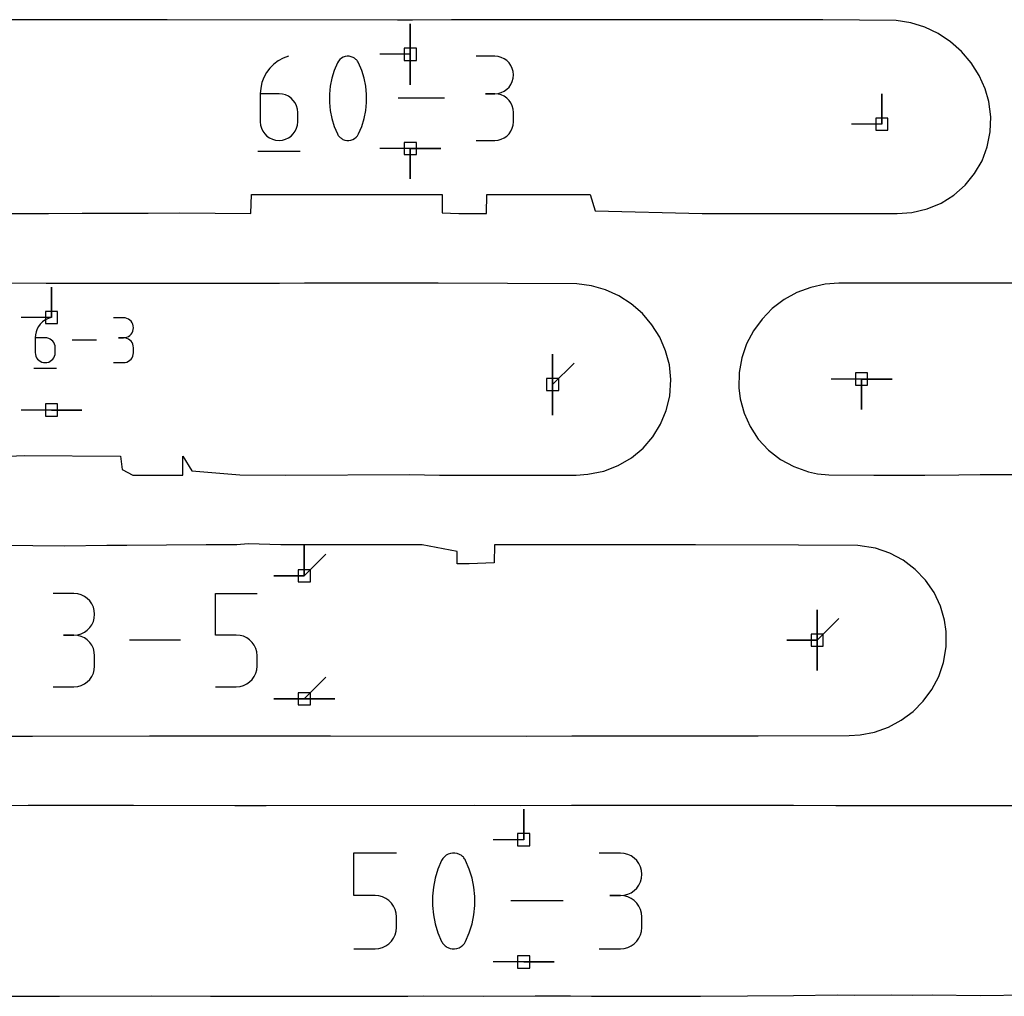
# Model space of a CAD drawing. Extents: x 0 to 600, y 0 to 900.
# Tile 48 of 56: x 493 to 540, y 54 to 100. Entities that reach past the tile are written whole.
import ezdxf

# ---------------------------------------------------------------- set-up
doc = ezdxf.new("R2010")
doc.units = 0

msp = doc.modelspace()

# ---------------------------------------------------------------- linework, layer by layer
at = {"layer": 'annotation', "color": 1}
for p, q in [((511.704634, 98.647259), (511.704634, 100.076009)), ((511.704634, 98.647259), (511.704634, 100.076009)), ((511.704634, 100.076009), (511.704634, 98.647259)), ((511.704634, 98.647259), (511.704634, 100.076009)), ((511.704634, 100.076009), (511.704634, 98.647259)), ((505.735814, 98.466014), (505.50483, 98.338849)), ((505.987531, 98.560392), (505.735814, 98.466014)), ((505.987531, 98.560392), (505.987531, 98.560392)), ((508.403068, 98.404397), (508.339411, 98.332012)), ((508.477196, 98.463525), (508.403068, 98.404397)), ((508.559688, 98.508696), (508.477196, 98.463525)), ((508.648435, 98.539209), (508.559688, 98.508696)), ((508.74133, 98.554363), (508.648435, 98.539209)), ((508.836265, 98.553459), (508.74133, 98.554363)), ((508.931133, 98.535796), (508.836265, 98.553459)), ((509.023826, 98.500673), (508.931133, 98.535796)), ((509.059311, 98.482026), (509.023826, 98.500673)), ((509.023826, 98.500673), (509.023826, 98.500673)), ((509.093361, 98.460608), (509.059311, 98.482026)), ((509.125813, 98.436588), (509.093361, 98.460608)), ((509.1565, 98.410135), (509.125813, 98.436588)), ((509.185257, 98.38142), (509.1565, 98.410135)), ((511.704634, 98.647259), (510.275884, 98.647259)), ((511.704634, 98.647259), (511.704634, 97.218509)), ((511.704634, 98.647259), (511.704634, 97.218509)), ((511.704634, 97.218509), (511.704634, 98.647259)), ((515.668297, 98.555802), (514.789625, 98.555802)), ((515.826328, 98.541617), (515.668297, 98.555802)), ((515.97503, 98.500739), (515.826328, 98.541617)), ((516.111929, 98.435682), (515.97503, 98.500739)), ((516.234553, 98.348961), (516.111929, 98.435682)), ((505.114548, 97.998909), (504.959992, 97.792504)), ((505.296951, 98.182086), (505.114548, 97.998909)), ((505.50483, 98.338849), (505.296951, 98.182086)), ((508.288332, 98.247071), (508.136653, 97.890381)), ((508.339411, 98.332012), (508.288332, 98.247071)), ((508.288332, 98.247071), (508.288332, 98.247071)), ((509.211918, 98.350611), (509.185257, 98.38142)), ((509.236319, 98.317878), (509.211918, 98.350611)), ((509.258293, 98.283391), (509.236319, 98.317878)), ((509.277676, 98.247319), (509.258293, 98.283391)), ((509.43009, 97.889894), (509.277676, 98.247319)), ((509.277676, 98.247319), (509.277676, 98.247319)), ((516.340427, 98.243088), (516.234553, 98.348961)), ((516.427079, 98.120578), (516.340427, 98.243088)), ((516.492036, 97.983946), (516.427079, 98.120578)), ((516.532823, 97.835706), (516.492036, 97.983946)), ((504.835655, 97.566058), (504.743906, 97.322757)), ((504.959992, 97.792504), (504.835655, 97.566058)), ((508.022894, 97.523347), (507.947054, 97.148894)), ((508.136653, 97.890381), (508.022894, 97.523347)), ((509.544401, 97.522308), (509.43009, 97.889894)), ((509.620609, 97.147488), (509.544401, 97.522308)), ((516.492036, 97.371481), (516.532823, 97.520297)), ((516.546969, 97.67837), (516.532823, 97.835706)), ((516.532823, 97.520297), (516.546969, 97.67837)), ((516.546969, 97.67837), (516.546969, 97.67837)), ((504.687119, 97.065787), (504.667662, 96.798334)), ((504.743906, 97.322757), (504.687119, 97.065787)), ((507.947054, 97.148894), (507.909134, 96.769951)), ((509.658712, 96.768361), (509.620609, 97.147488)), ((516.234553, 97.005517), (516.340427, 97.111597)), ((516.340427, 97.111597), (516.427079, 97.234416)), ((516.427079, 97.234416), (516.492036, 97.371481)), ((504.667662, 96.798334), (504.667662, 95.483179)), ((505.546334, 96.798334), (504.667662, 96.798334)), ((505.704366, 96.784231), (505.546334, 96.798334)), ((505.853068, 96.743557), (505.704366, 96.784231)), ((505.989967, 96.678766), (505.853068, 96.743557)), ((506.11259, 96.59231), (505.989967, 96.678766)), ((506.218465, 96.486641), (506.11259, 96.59231)), ((507.909134, 96.769951), (507.909134, 96.389443)), ((509.658712, 96.387854), (509.658712, 96.768361)), ((513.306168, 96.581954), (511.142615, 96.581954)), ((515.668297, 96.798458), (515.22834, 96.798458)), ((515.22834, 96.798458), (515.668297, 96.798458)), ((515.668297, 96.798458), (515.826328, 96.812646)), ((515.826328, 96.784273), (515.668297, 96.798458)), ((515.668297, 96.798458), (515.668297, 96.798458)), ((515.826328, 96.812646), (515.97503, 96.853547)), ((515.97503, 96.743395), (515.826328, 96.784273)), ((515.97503, 96.853547), (516.111929, 96.918669)), ((516.111929, 96.678338), (515.97503, 96.743395)), ((516.111929, 96.918669), (516.234553, 97.005517)), ((516.234553, 96.591617), (516.111929, 96.678338)), ((516.340427, 96.485744), (516.234553, 96.591617)), ((533.831699, 95.368129), (533.831699, 96.796879)), ((533.831699, 95.368129), (533.831699, 96.796879)), ((533.831699, 96.796879), (533.831699, 95.368129)), ((506.305117, 96.364213), (506.218465, 96.486641)), ((506.370073, 96.227479), (506.305117, 96.364213)), ((506.410861, 96.078891), (506.370073, 96.227479)), ((507.909134, 96.389443), (507.947054, 96.010298)), ((509.620609, 96.008892), (509.658712, 96.387854)), ((516.427079, 96.363234), (516.340427, 96.485744)), ((516.492036, 96.226602), (516.427079, 96.363234)), ((516.532823, 96.078362), (516.492036, 96.226602)), ((506.425006, 95.920902), (506.410861, 96.078891)), ((506.425006, 95.483179), (506.425006, 95.920902)), ((506.425006, 95.920902), (506.425006, 95.920902)), ((507.947054, 96.010298), (508.022894, 95.635441)), ((508.022894, 95.635441), (508.136653, 95.2678)), ((509.43009, 95.267313), (509.544401, 95.634403)), ((509.544401, 95.634403), (509.620609, 96.008892)), ((516.546969, 95.921026), (516.532823, 96.078362)), ((516.546969, 95.48107), (516.546969, 95.921026)), ((516.546969, 95.921026), (516.546969, 95.921026)), ((504.667662, 95.483179), (504.667662, 95.483179)), ((504.667662, 95.483179), (504.681849, 95.325114)), ((504.681849, 95.325114), (504.722738, 95.176321)), ((504.722738, 95.176321), (504.787828, 95.039289)), ((506.305117, 95.039289), (506.370073, 95.176321)), ((506.370073, 95.176321), (506.410861, 95.325114)), ((506.410861, 95.325114), (506.425006, 95.483179)), ((508.136653, 95.2678), (508.288332, 94.910301)), ((509.277676, 94.91055), (509.43009, 95.267313)), ((516.427079, 95.038752), (516.492036, 95.175394)), ((516.492036, 95.175394), (516.532823, 95.32367)), ((516.532823, 95.32367), (516.546969, 95.48107)), ((533.831699, 95.368129), (532.402949, 95.368129)), ((504.787828, 95.039289), (504.874612, 94.916509)), ((504.874612, 94.916509), (504.980589, 94.81047)), ((504.980589, 94.81047), (505.103253, 94.723662)), ((505.103253, 94.723662), (505.240102, 94.658573)), ((505.853068, 94.658573), (505.989967, 94.723662)), ((505.989967, 94.723662), (506.11259, 94.81047)), ((506.11259, 94.81047), (506.218465, 94.916509)), ((506.218465, 94.916509), (506.305117, 95.039289)), ((508.288332, 94.910301), (508.288332, 94.910301)), ((508.288332, 94.910301), (508.307645, 94.874301)), ((508.307645, 94.874301), (508.329457, 94.839986)), ((508.329457, 94.839986), (508.353677, 94.80746)), ((508.353677, 94.80746), (508.380212, 94.776827)), ((508.380212, 94.776827), (508.408972, 94.748192)), ((508.408972, 94.748192), (508.439865, 94.721658)), ((508.439865, 94.721658), (508.472797, 94.69733)), ((509.08884, 94.694987), (509.162936, 94.753954)), ((509.162936, 94.753954), (509.226592, 94.82604)), ((509.226592, 94.82604), (509.277676, 94.91055)), ((509.277676, 94.91055), (509.277676, 94.91055)), ((515.97503, 94.658673), (516.111929, 94.723703)), ((516.111929, 94.723703), (516.234553, 94.810398)), ((516.234553, 94.810398), (516.340427, 94.916251)), ((516.340427, 94.916251), (516.427079, 95.038752)), ((505.240102, 94.658573), (505.38863, 94.617694)), ((505.38863, 94.617694), (505.546334, 94.603515)), ((505.546334, 94.603515), (505.704366, 94.617694)), ((505.546334, 94.603515), (505.546334, 94.603515)), ((505.704366, 94.617694), (505.853068, 94.658573)), ((508.472797, 94.69733), (508.507678, 94.675312)), ((508.507678, 94.675312), (508.544415, 94.655707)), ((508.544415, 94.655707), (508.544415, 94.655707)), ((508.544415, 94.655707), (508.636378, 94.621329)), ((508.636378, 94.621329), (508.730694, 94.60425)), ((508.730694, 94.60425), (508.82523, 94.603772)), ((508.82523, 94.603772), (508.917854, 94.6192)), ((508.917854, 94.6192), (509.006435, 94.649837)), ((509.006435, 94.649837), (509.08884, 94.694987)), ((514.789625, 94.603639), (515.668297, 94.603639)), ((515.668297, 94.603639), (515.826328, 94.617815)), ((515.668297, 94.603639), (515.668297, 94.603639)), ((515.826328, 94.617815), (515.97503, 94.658673)), ((504.557611, 94.108905), (506.53605, 94.108905)), ((511.704634, 94.228004), (510.275884, 94.228004)), ((511.704634, 94.228004), (513.133384, 94.228004)), ((511.704634, 94.228004), (513.133384, 94.228004)), ((513.133384, 94.228004), (511.704634, 94.228004)), ((511.704634, 94.228004), (511.704634, 92.799254)), ((511.704634, 94.228004), (513.133384, 94.228004)), ((513.133384, 94.228004), (511.704634, 94.228004)), ((511.704634, 94.228004), (511.704634, 92.799254)), ((511.704634, 92.799254), (511.704634, 94.228004)), ((515.20504, 91.574002), (515.205195, 91.574003)), ((494.870743, 86.297271), (494.870743, 87.726021)), ((494.870743, 86.297271), (494.870743, 87.726021)), ((494.870743, 87.726021), (494.870743, 86.297271)), ((494.870743, 86.297271), (493.441993, 86.297271)), ((494.345469, 85.991412), (494.263066, 85.881365)), ((494.442719, 86.089075), (494.345469, 85.991412)), ((494.553552, 86.172655), (494.442719, 86.089075)), ((494.676704, 86.240454), (494.553552, 86.172655)), ((494.81091, 86.290773), (494.676704, 86.240454)), ((494.81091, 86.290773), (494.81091, 86.290773)), ((498.248392, 86.288326), (497.779918, 86.288326)), ((498.332648, 86.280763), (498.248392, 86.288326)), ((498.41193, 86.258969), (498.332648, 86.280763)), ((498.48492, 86.224283), (498.41193, 86.258969)), ((498.550298, 86.178046), (498.48492, 86.224283)), ((498.606746, 86.121599), (498.550298, 86.178046)), ((498.652945, 86.056281), (498.606746, 86.121599)), ((498.687578, 85.983434), (498.652945, 86.056281)), ((498.709324, 85.904398), (498.687578, 85.983434)), ((494.11758, 85.493908), (494.107207, 85.351312)), ((494.147857, 85.630914), (494.11758, 85.493908)), ((494.196774, 85.760633), (494.147857, 85.630914)), ((494.263066, 85.881365), (494.196774, 85.760633)), ((498.550298, 85.461774), (498.606746, 85.518332)), ((498.606746, 85.518332), (498.652945, 85.583814)), ((498.652945, 85.583814), (498.687578, 85.656891)), ((498.687578, 85.656891), (498.709324, 85.736234)), ((498.716866, 85.820513), (498.709324, 85.904398)), ((498.709324, 85.736234), (498.716866, 85.820513)), ((498.716866, 85.820513), (498.716866, 85.820513)), ((494.107207, 85.351312), (494.107207, 84.650122)), ((494.575681, 85.351312), (494.107207, 85.351312)), ((494.659937, 85.343793), (494.575681, 85.351312)), ((494.739219, 85.322107), (494.659937, 85.343793)), ((494.812208, 85.287563), (494.739219, 85.322107)), ((494.877586, 85.241468), (494.812208, 85.287563)), ((494.934035, 85.185129), (494.877586, 85.241468)), ((494.980234, 85.119855), (494.934035, 85.185129)), ((495.014866, 85.046954), (494.980234, 85.119855)), ((495.036613, 84.967733), (495.014866, 85.046954)), ((496.988996, 85.235946), (495.835473, 85.235946)), ((498.248392, 85.351378), (498.013824, 85.351378)), ((498.013824, 85.351378), (498.248392, 85.351378)), ((498.248392, 85.351378), (498.332648, 85.358942)), ((498.332648, 85.343815), (498.248392, 85.351378)), ((498.248392, 85.351378), (498.248392, 85.351378)), ((498.332648, 85.358942), (498.41193, 85.380749)), ((498.41193, 85.322021), (498.332648, 85.343815)), ((498.41193, 85.380749), (498.48492, 85.41547)), ((498.48492, 85.287335), (498.41193, 85.322021)), ((498.48492, 85.41547), (498.550298, 85.461774)), ((498.550298, 85.241098), (498.48492, 85.287335)), ((498.606746, 85.184651), (498.550298, 85.241098)), ((498.652945, 85.119334), (498.606746, 85.184651)), ((498.687578, 85.046487), (498.652945, 85.119334)), ((498.709324, 84.96745), (498.687578, 85.046487)), ((494.107207, 84.650122), (494.107207, 84.650122)), ((494.107207, 84.650122), (494.11477, 84.565848)), ((494.11477, 84.565848), (494.136571, 84.486517)), ((495.014866, 84.486517), (495.036613, 84.565848)), ((495.044155, 84.883499), (495.036613, 84.967733)), ((495.036613, 84.565848), (495.044155, 84.650122)), ((495.044155, 84.650122), (495.044155, 84.883499)), ((495.044155, 84.883499), (495.044155, 84.883499)), ((498.687578, 84.486023), (498.709324, 84.565078)), ((498.716866, 84.883565), (498.709324, 84.96745)), ((498.709324, 84.565078), (498.716866, 84.648998)), ((498.716866, 84.648998), (498.716866, 84.883565)), ((498.716866, 84.883565), (498.716866, 84.883565)), ((518.384316, 83.154208), (518.384316, 84.582958)), ((518.384316, 83.154208), (518.384316, 84.582958)), ((518.384316, 84.582958), (518.384316, 83.154208)), ((518.384316, 83.154208), (518.384316, 84.582958)), ((518.384316, 84.582958), (518.384316, 83.154208)), ((494.136571, 84.486517), (494.171274, 84.413457)), ((494.171274, 84.413457), (494.217544, 84.347996)), ((494.217544, 84.347996), (494.274047, 84.29146)), ((494.274047, 84.29146), (494.339447, 84.245177)), ((494.339447, 84.245177), (494.412409, 84.210474)), ((494.412409, 84.210474), (494.491599, 84.188679)), ((494.491599, 84.188679), (494.575681, 84.181119)), ((494.575681, 84.181119), (494.659937, 84.188679)), ((494.575681, 84.181119), (494.575681, 84.181119)), ((494.659937, 84.188679), (494.739219, 84.210474)), ((494.739219, 84.210474), (494.812208, 84.245177)), ((494.812208, 84.245177), (494.877586, 84.29146)), ((494.877586, 84.29146), (494.934035, 84.347996)), ((494.934035, 84.347996), (494.980234, 84.413457)), ((494.980234, 84.413457), (495.014866, 84.486517)), ((497.779918, 84.181185), (498.248392, 84.181185)), ((498.248392, 84.181185), (498.332648, 84.188744)), ((498.248392, 84.181185), (498.248392, 84.181185)), ((498.332648, 84.188744), (498.41193, 84.210527)), ((498.41193, 84.210527), (498.48492, 84.245199)), ((498.48492, 84.245199), (498.550298, 84.291421)), ((498.550298, 84.291421), (498.606746, 84.347858)), ((498.606746, 84.347858), (498.652945, 84.413171)), ((498.652945, 84.413171), (498.687578, 84.486023)), ((518.384316, 83.154208), (519.394595, 84.164487)), ((494.048532, 83.917412), (495.103359, 83.917412)), ((532.880307, 83.413176), (531.451557, 83.413176)), ((532.880307, 83.413176), (534.309057, 83.413176)), ((532.880307, 83.413176), (534.309057, 83.413176)), ((534.309057, 83.413176), (532.880307, 83.413176)), ((532.880307, 83.413176), (532.880307, 81.984426)), ((532.880307, 83.413176), (534.309057, 83.413176)), ((534.309057, 83.413176), (532.880307, 83.413176)), ((532.880307, 83.413176), (532.880307, 81.984426)), ((532.880307, 81.984426), (532.880307, 83.413176)), ((518.384316, 83.154208), (518.384316, 81.725458)), ((518.384316, 83.154208), (518.384316, 81.725458)), ((518.384316, 81.725458), (518.384316, 83.154208)), ((494.870848, 81.956788), (493.442098, 81.956788)), ((494.870848, 81.956788), (496.299598, 81.956788)), ((494.870848, 81.956788), (496.299598, 81.956788)), ((496.299598, 81.956788), (494.870848, 81.956788)), ((506.730452, 74.181806), (506.730452, 75.610556)), ((506.730452, 74.181806), (506.730452, 75.610556)), ((506.730452, 75.610556), (506.730452, 74.181806)), ((506.730452, 74.181806), (506.730452, 75.610556)), ((506.730452, 75.610556), (506.730452, 74.181806)), ((506.730452, 74.181806), (507.740731, 75.192084)), ((506.730452, 74.181806), (505.301702, 74.181806)), ((506.730452, 74.181806), (505.301702, 74.181806)), ((505.301702, 74.181806), (506.730452, 74.181806)), ((495.924562, 73.346453), (494.952861, 73.346453)), ((496.099325, 73.330766), (495.924562, 73.346453)), ((496.26377, 73.285561), (496.099325, 73.330766)), ((496.415164, 73.213616), (496.26377, 73.285561)), ((496.55077, 73.117712), (496.415164, 73.213616)), ((496.667854, 73.00063), (496.55077, 73.117712)), ((496.76368, 72.86515), (496.667854, 73.00063)), ((502.57074, 71.402913), (502.57074, 73.351529)), ((502.57074, 73.351529), (504.514142, 73.351529)), ((496.835514, 72.714052), (496.76368, 72.86515)), ((496.88062, 72.550117), (496.835514, 72.714052)), ((496.896263, 72.376124), (496.88062, 72.550117)), ((530.79602, 71.163624), (530.79602, 72.592374)), ((530.79602, 71.163624), (530.79602, 72.592374)), ((530.79602, 72.592374), (530.79602, 71.163624)), ((530.79602, 71.163624), (530.79602, 72.592374)), ((530.79602, 72.592374), (530.79602, 71.163624)), ((530.79602, 71.163624), (530.79602, 72.592374)), ((530.79602, 72.592374), (530.79602, 71.163624)), ((496.835514, 72.036742), (496.88062, 72.201314)), ((496.88062, 72.201314), (496.896263, 72.376124)), ((496.896263, 72.376124), (496.896263, 72.376124)), ((530.79602, 71.163624), (531.806299, 72.173903)), ((496.415164, 71.535989), (496.55077, 71.632032)), ((496.55077, 71.632032), (496.667854, 71.749343)), ((496.667854, 71.749343), (496.76368, 71.885166)), ((496.76368, 71.885166), (496.835514, 72.036742)), ((495.924562, 71.40305), (495.438025, 71.40305)), ((495.438025, 71.40305), (495.924562, 71.40305)), ((495.924562, 71.40305), (496.099325, 71.418741)), ((496.099325, 71.387364), (495.924562, 71.40305)), ((495.924562, 71.40305), (495.924562, 71.40305)), ((496.099325, 71.418741), (496.26377, 71.463973)), ((496.26377, 71.342158), (496.099325, 71.387364)), ((496.26377, 71.463973), (496.415164, 71.535989)), ((496.415164, 71.270214), (496.26377, 71.342158)), ((496.55077, 71.17431), (496.415164, 71.270214)), ((496.667854, 71.057228), (496.55077, 71.17431)), ((500.930222, 71.163624), (498.537604, 71.163624)), ((503.542441, 71.402913), (502.57074, 71.402913)), ((503.716915, 71.387317), (503.542441, 71.402913)), ((503.881207, 71.342337), (503.716915, 71.387317)), ((504.032555, 71.270686), (503.881207, 71.342337)), ((504.168197, 71.175076), (504.032555, 71.270686)), ((504.285372, 71.05822), (504.168197, 71.175076)), ((530.79602, 71.163624), (529.36727, 71.163624)), ((530.79602, 71.163624), (529.36727, 71.163624)), ((529.36727, 71.163624), (530.79602, 71.163624)), ((530.79602, 71.163624), (530.79602, 69.734874)), ((530.79602, 71.163624), (530.79602, 69.734874)), ((530.79602, 69.734874), (530.79602, 71.163624)), ((530.79602, 71.163624), (530.79602, 69.734874)), ((530.79602, 69.734874), (530.79602, 71.163624)), ((496.76368, 70.921748), (496.667854, 71.057228)), ((496.835514, 70.77065), (496.76368, 70.921748)), ((496.88062, 70.606714), (496.835514, 70.77065)), ((504.381315, 70.92283), (504.285372, 71.05822)), ((504.453266, 70.771619), (504.381315, 70.92283)), ((504.498463, 70.6073), (504.453266, 70.771619)), ((496.896263, 70.432721), (496.88062, 70.606714)), ((496.896263, 69.946185), (496.896263, 70.432721)), ((496.896263, 70.432721), (496.896263, 70.432721)), ((504.514142, 70.432584), (504.498463, 70.6073)), ((504.514142, 69.948517), (504.514142, 70.432584)), ((504.514142, 70.432584), (504.514142, 70.432584)), ((496.835514, 69.608145), (496.88062, 69.772119)), ((496.88062, 69.772119), (496.896263, 69.946185)), ((504.453235, 69.60917), (504.498454, 69.773717)), ((504.498454, 69.773717), (504.514142, 69.948517)), ((496.55077, 69.204506), (496.667854, 69.321565)), ((496.667854, 69.321565), (496.76368, 69.457036)), ((496.76368, 69.457036), (496.835514, 69.608145)), ((504.168084, 69.204585), (504.285281, 69.321851)), ((504.285281, 69.321851), (504.381254, 69.457631)), ((504.381254, 69.457631), (504.453235, 69.60917)), ((506.730452, 68.410527), (507.740731, 69.420806)), ((494.952861, 68.975856), (495.924562, 68.975856)), ((495.924562, 68.975856), (496.099325, 68.991533)), ((495.924562, 68.975856), (495.924562, 68.975856)), ((496.099325, 68.991533), (496.26377, 69.036716)), ((496.26377, 69.036716), (496.415164, 69.108631)), ((496.415164, 69.108631), (496.55077, 69.204506)), ((502.57074, 68.975718), (503.542441, 68.975718)), ((503.542441, 68.975718), (503.716842, 68.991399)), ((503.542441, 68.975718), (503.542441, 68.975718)), ((503.716842, 68.991399), (503.881096, 69.036606)), ((503.881096, 69.036606), (504.032433, 69.108586)), ((504.032433, 69.108586), (504.168084, 69.204585)), ((506.730452, 68.410527), (505.301702, 68.410527)), ((506.730452, 68.410527), (505.301702, 68.410527)), ((505.301702, 68.410527), (506.730452, 68.410527)), ((506.730452, 68.410527), (508.159202, 68.410527)), ((506.730452, 68.410527), (508.159202, 68.410527)), ((508.159202, 68.410527), (506.730452, 68.410527)), ((506.730452, 68.410527), (508.159202, 68.410527)), ((508.159202, 68.410527), (506.730452, 68.410527)), ((517.027147, 61.800277), (517.027147, 63.229027)), ((517.027147, 61.800277), (517.027147, 63.229027)), ((517.027147, 63.229027), (517.027147, 61.800277)), ((517.027147, 61.800277), (515.598397, 61.800277)), ((509.059598, 59.178511), (509.059598, 61.181747)), ((509.059598, 61.181747), (511.057474, 61.181747)), ((513.306279, 61.0044), (513.233909, 60.922108)), ((513.390553, 61.071621), (513.306279, 61.0044)), ((513.484335, 61.122975), (513.390553, 61.071621)), ((513.58523, 61.157664), (513.484335, 61.122975)), ((513.69084, 61.174893), (513.58523, 61.157664)), ((513.798769, 61.173865), (513.69084, 61.174893)), ((513.906622, 61.153784), (513.798769, 61.173865)), ((514.012002, 61.113854), (513.906622, 61.153784)), ((514.052343, 61.092655), (514.012002, 61.113854)), ((514.012002, 61.113854), (514.012002, 61.113854)), ((514.091054, 61.068305), (514.052343, 61.092655)), ((514.127947, 61.040997), (514.091054, 61.068305)), ((514.162835, 61.010924), (514.127947, 61.040997)), ((514.195528, 60.978278), (514.162835, 61.010924)), ((521.565919, 61.176528), (520.566981, 61.176528)), ((521.745581, 61.160402), (521.565919, 61.176528)), ((521.914636, 61.113929), (521.745581, 61.160402)), ((522.070273, 61.039968), (521.914636, 61.113929)), ((522.20968, 60.941376), (522.070273, 61.039968)), ((513.175839, 60.825541), (513.003399, 60.42003)), ((513.233909, 60.922108), (513.175839, 60.825541)), ((513.175839, 60.825541), (513.175839, 60.825541)), ((514.225838, 60.943252), (514.195528, 60.978278)), ((514.253579, 60.90604), (514.225838, 60.943252)), ((514.278561, 60.866832), (514.253579, 60.90604)), ((514.300597, 60.825823), (514.278561, 60.866832)), ((514.473872, 60.419476), (514.300597, 60.825823)), ((514.300597, 60.825823), (514.300597, 60.825823)), ((522.330046, 60.821012), (522.20968, 60.941376)), ((522.428558, 60.681735), (522.330046, 60.821012)), ((522.502406, 60.526401), (522.428558, 60.681735)), ((522.548776, 60.357871), (522.502406, 60.526401)), ((513.003399, 60.42003), (512.874069, 60.002758)), ((514.603829, 60.001578), (514.473872, 60.419476)), ((522.564858, 60.179001), (522.548776, 60.357871)), ((522.548776, 59.999291), (522.564858, 60.179001)), ((522.564858, 60.179001), (522.564858, 60.179001)), ((512.874069, 60.002758), (512.787849, 59.577054)), ((514.690467, 59.575455), (514.603829, 60.001578)), ((522.330046, 59.534651), (522.428558, 59.674281)), ((522.428558, 59.674281), (522.502406, 59.830106)), ((522.502406, 59.830106), (522.548776, 59.999291)), ((510.058536, 59.178511), (509.059598, 59.178511)), ((510.2379, 59.162477), (510.058536, 59.178511)), ((510.406798, 59.116237), (510.2379, 59.162477)), ((512.787849, 59.577054), (512.744739, 59.146243)), ((512.744739, 59.146243), (512.744739, 58.713654)), ((514.733786, 59.144436), (514.690467, 59.575455)), ((514.733786, 58.711847), (514.733786, 59.144436)), ((521.565919, 59.178652), (521.065745, 59.178652)), ((521.065745, 59.178652), (521.565919, 59.178652)), ((521.565919, 59.178652), (521.745581, 59.194782)), ((521.745581, 59.162526), (521.565919, 59.178652)), ((521.565919, 59.178652), (521.565919, 59.178652)), ((521.745581, 59.194782), (521.914636, 59.241282)), ((521.914636, 59.116053), (521.745581, 59.162526)), ((521.914636, 59.241282), (522.070273, 59.315317)), ((522.070273, 59.315317), (522.20968, 59.414051)), ((522.20968, 59.414051), (522.330046, 59.534651)), ((510.562388, 59.042577), (510.406798, 59.116237)), ((510.701833, 58.944287), (510.562388, 59.042577)), ((510.822291, 58.824156), (510.701833, 58.944287)), ((510.920924, 58.684971), (510.822291, 58.824156)), ((510.994892, 58.529522), (510.920924, 58.684971)), ((512.744739, 58.713654), (512.787849, 58.282614)), ((514.690467, 58.281016), (514.733786, 58.711847)), ((518.880479, 58.932514), (516.420795, 58.932514)), ((522.070273, 59.042091), (521.914636, 59.116053)), ((522.20968, 58.9435), (522.070273, 59.042091)), ((522.330046, 58.823136), (522.20968, 58.9435)), ((522.428558, 58.683858), (522.330046, 58.823136)), ((522.502406, 58.528525), (522.428558, 58.683858)), ((511.041355, 58.360596), (510.994892, 58.529522)), ((511.057474, 58.180983), (511.041355, 58.360596)), ((512.787849, 58.282614), (512.874069, 57.85645)), ((514.603829, 57.855269), (514.690467, 58.281016)), ((522.548776, 58.359994), (522.502406, 58.528525)), ((522.564858, 58.181124), (522.548776, 58.359994)), ((511.057474, 57.683347), (511.057474, 58.180983)), ((511.057474, 58.180983), (511.057474, 58.180983)), ((512.874069, 57.85645), (513.003399, 57.438489)), ((514.473872, 57.437935), (514.603829, 57.855269)), ((522.564858, 57.68095), (522.564858, 58.181124)), ((522.564858, 58.181124), (522.564858, 58.181124)), ((510.920862, 57.178701), (510.99486, 57.334488)), ((510.99486, 57.334488), (511.041346, 57.503647)), ((511.041346, 57.503647), (511.057474, 57.683347)), ((513.003399, 57.438489), (513.175839, 57.032058)), ((514.300597, 57.03234), (514.473872, 57.437935)), ((522.428558, 57.17809), (522.502406, 57.333435)), ((522.502406, 57.333435), (522.548776, 57.502005)), ((522.548776, 57.502005), (522.564858, 57.68095)), ((510.562263, 56.819872), (510.701717, 56.918563)), ((510.701717, 56.918563), (510.822198, 57.039116)), ((510.822198, 57.039116), (510.920862, 57.178701)), ((513.175839, 57.032058), (513.175839, 57.032058)), ((513.175839, 57.032058), (513.197794, 56.991131)), ((513.197794, 56.991131), (513.222592, 56.952119)), ((513.222592, 56.952119), (513.250127, 56.915141)), ((513.250127, 56.915141), (513.280295, 56.880315)), ((513.280295, 56.880315), (513.312991, 56.84776)), ((513.312991, 56.84776), (513.348112, 56.817595)), ((514.085914, 56.787274), (514.170152, 56.854311)), ((514.170152, 56.854311), (514.242521, 56.936264)), ((514.242521, 56.936264), (514.300597, 57.03234)), ((514.300597, 57.03234), (514.300597, 57.03234)), ((522.070273, 56.819919), (522.20968, 56.918481)), ((522.20968, 56.918481), (522.330046, 57.038822)), ((522.330046, 57.038822), (522.428558, 57.17809)), ((509.059598, 56.683281), (510.058536, 56.683281)), ((510.058536, 56.683281), (510.237826, 56.699401)), ((510.058536, 56.683281), (510.058536, 56.683281)), ((510.237826, 56.699401), (510.406684, 56.745875)), ((510.406684, 56.745875), (510.562263, 56.819872)), ((513.348112, 56.817595), (513.385552, 56.789937)), ((513.385552, 56.789937), (513.425207, 56.764905)), ((513.425207, 56.764905), (513.466973, 56.742617)), ((513.466973, 56.742617), (513.466973, 56.742617)), ((513.466973, 56.742617), (513.571522, 56.703534)), ((513.571522, 56.703534), (513.678747, 56.684116)), ((513.678747, 56.684116), (513.786223, 56.683573)), ((513.786223, 56.683573), (513.891525, 56.701113)), ((513.891525, 56.701113), (513.99223, 56.735944)), ((513.99223, 56.735944), (514.085914, 56.787274)), ((520.566981, 56.683422), (521.565919, 56.683422)), ((521.565919, 56.683422), (521.745581, 56.699539)), ((521.565919, 56.683422), (521.565919, 56.683422)), ((521.745581, 56.699539), (521.914636, 56.745988)), ((521.914636, 56.745988), (522.070273, 56.819919)), ((517.027147, 56.064751), (515.598397, 56.064751)), ((517.027147, 56.064751), (518.455896, 56.064751)), ((517.027147, 56.064751), (518.455896, 56.064751)), ((518.455896, 56.064751), (517.027147, 56.064751))]:
    msp.add_line(p, q, dxfattribs=at)
at = {"layer": 'boundary', "color": 5}
for p, q in [((496.93021, 100.256808), (488.823764, 100.258623)), ((500.294622, 100.263481), (496.93021, 100.256808)), ((511.109566, 100.254223), (500.294622, 100.263481)), ((511.802224, 100.253585), (511.109566, 100.254223)), ((513.637221, 100.257182), (511.802224, 100.253585)), ((522.261654, 100.269257), (513.637221, 100.257182)), ((526.039064, 100.265081), (522.261654, 100.269257)), ((527.386457, 100.270712), (526.039064, 100.265081)), ((530.065815, 100.264908), (527.386457, 100.270712)), ((531.058916, 100.269812), (530.065815, 100.264908)), ((534.502415, 100.227341), (531.058916, 100.269812)), ((535.184622, 100.12012), (534.502415, 100.227341)), ((535.846011, 99.915799), (535.184622, 100.12012)), ((536.47327, 99.619156), (535.846011, 99.915799)), ((537.053393, 99.23657), (536.47327, 99.619156)), ((537.574308, 98.775865), (537.053393, 99.23657)), ((538.024741, 98.246264), (537.574308, 98.775865)), ((538.394554, 97.658385), (538.024741, 98.246264)), ((538.674817, 97.024149), (538.394554, 97.658385)), ((538.848449, 96.427722), (538.674817, 97.024149)), ((538.942078, 95.715674), (538.848449, 96.427722)), ((538.918047, 95.004774), (538.942078, 95.715674)), ((538.780224, 94.31334), (538.918047, 95.004774)), ((538.533331, 93.656108), (538.780224, 94.31334)), ((538.183594, 93.049213), (538.533331, 93.656108)), ((537.739706, 92.507569), (538.183594, 93.049213)), ((537.212758, 92.044488), (537.739706, 92.507569)), ((504.226241, 91.175284), (504.251039, 92.068465)), ((504.251039, 92.068465), (504.977092, 92.068663)), ((504.977092, 92.068663), (505.607878, 92.073028)), ((505.607878, 92.073028), (506.58728, 92.07499)), ((506.58728, 92.07499), (507.208241, 92.075073)), ((507.208241, 92.075073), (508.195632, 92.076853)), ((508.195632, 92.076853), (509.114856, 92.075358)), ((509.114856, 92.075358), (510.239232, 92.074172)), ((510.239232, 92.074172), (512.042891, 92.075859)), ((512.042891, 92.075859), (513.205082, 92.067103)), ((513.205082, 92.067103), (513.205008, 91.20689)), ((515.286548, 91.176583), (515.290785, 92.066612)), ((515.290785, 92.066612), (516.702895, 92.071889)), ((516.702895, 92.071889), (517.672005, 92.072172)), ((517.672005, 92.072172), (518.652393, 92.074282)), ((518.652393, 92.074282), (520.140022, 92.068966)), ((520.140022, 92.068966), (520.383953, 91.309516)), ((536.615748, 91.671298), (537.212758, 92.044488)), ((535.957851, 91.396763), (536.615748, 91.671298)), ((492.483913, 91.177336), (494.72871, 91.178322)), ((494.72871, 91.178322), (496.309024, 91.193074)), ((496.309024, 91.193074), (499.403398, 91.20081)), ((499.403398, 91.20081), (500.881288, 91.217496)), ((500.881288, 91.217496), (504.226241, 91.175284)), ((513.205008, 91.20689), (513.990907, 91.17614)), ((513.990907, 91.17614), (515.286548, 91.176583)), ((520.383953, 91.309516), (525.395335, 91.18321)), ((525.395335, 91.18321), (529.001365, 91.179047)), ((529.001365, 91.179047), (530.192928, 91.180266)), ((530.192928, 91.180266), (531.612228, 91.181244)), ((531.612228, 91.181244), (533.748724, 91.177258)), ((533.748724, 91.177258), (534.547557, 91.179166)), ((534.547557, 91.179166), (535.239276, 91.231071)), ((535.239276, 91.231071), (535.957851, 91.396763)), ((494.617222, 87.89758), (491.616439, 87.90878)), ((504.686353, 87.897373), (494.617222, 87.89758)), ((505.568866, 87.900923), (504.686353, 87.897373)), ((506.741773, 87.90565), (505.568866, 87.900923)), ((508.65964, 87.913395), (506.741773, 87.90565)), ((513.00896, 87.90632), (508.65964, 87.913395)), ((519.520113, 87.876265), (513.00896, 87.90632)), ((520.201907, 87.786075), (519.520113, 87.876265)), ((520.863988, 87.596776), (520.201907, 87.786075)), ((531.169037, 87.858869), (530.494591, 87.714558)), ((531.807293, 87.905911), (531.169037, 87.858869)), ((532.722449, 87.905826), (531.807293, 87.905911)), ((533.601002, 87.905862), (532.722449, 87.905826)), ((543.89486, 87.905571), (533.601002, 87.905862)), ((521.492321, 87.312701), (520.863988, 87.596776)), ((529.848065, 87.472995), (529.243273, 87.139719)), ((530.494591, 87.714558), (529.848065, 87.472995)), ((522.073359, 86.940013), (521.492321, 87.312701)), ((522.594304, 86.486606), (522.073359, 86.940013)), ((529.243273, 87.139719), (528.693275, 86.722078)), ((523.043553, 85.961895), (522.594304, 86.486606)), ((528.693275, 86.722078), (528.210087, 86.228847)), ((523.410708, 85.37672), (523.043553, 85.961895)), ((528.210087, 86.228847), (527.804593, 85.670458)), ((527.804593, 85.670458), (527.486442, 85.058817)), ((523.686606, 84.743555), (523.410708, 85.37672)), ((527.486442, 85.058817), (527.263484, 84.406769)), ((523.86403, 84.074989), (523.686606, 84.743555)), ((527.263484, 84.406769), (527.137807, 83.720217)), ((523.930173, 83.395278), (523.86403, 84.074989)), ((527.137807, 83.720217), (527.126444, 82.997878)), ((523.87683, 82.616979), (523.930173, 83.395278)), ((527.126444, 82.997878), (527.187054, 82.481484)), ((523.71882, 81.941358), (523.87683, 82.616979)), ((527.187054, 82.481484), (527.365669, 81.813091)), ((523.45401, 81.297528), (523.71882, 81.941358)), ((527.365669, 81.813091), (527.650051, 81.179216)), ((523.087229, 80.702119), (523.45401, 81.297528)), ((527.650051, 81.179216), (528.035355, 80.596065)), ((522.625903, 80.170759), (523.087229, 80.702119)), ((528.035355, 80.596065), (528.51381, 80.079482)), ((522.080248, 79.717988), (522.625903, 80.170759)), ((528.51381, 80.079482), (529.075154, 79.643792)), ((492.877232, 79.796574), (493.589034, 79.822429)), ((493.589034, 79.822429), (498.116086, 79.790946)), ((498.116086, 79.790946), (498.192308, 79.173601)), ((501.035962, 78.896269), (501.035876, 79.78689)), ((501.035876, 79.78689), (501.455988, 79.103944)), ((521.46296, 79.35676), (522.080248, 79.717988)), ((529.075154, 79.643792), (529.706251, 79.301953)), ((498.192308, 79.173601), (498.680263, 78.8968)), ((501.455988, 79.103944), (503.70744, 78.923724)), ((520.040776, 78.94698), (520.788938, 79.097819)), ((520.788938, 79.097819), (521.46296, 79.35676)), ((529.706251, 79.301953), (530.391846, 79.064606)), ((530.391846, 79.064606), (530.816238, 78.964113)), ((498.680263, 78.8968), (499.324263, 78.905202)), ((499.324263, 78.905202), (500.203868, 78.897246)), ((500.203868, 78.897246), (501.035962, 78.896269)), ((503.70744, 78.923724), (505.869071, 78.906043)), ((505.869071, 78.906043), (511.675369, 78.929032)), ((511.675369, 78.929032), (513.07407, 78.8998)), ((513.07407, 78.8998), (515.431973, 78.897049)), ((515.431973, 78.897049), (515.996059, 78.89789)), ((515.996059, 78.89789), (519.495092, 78.905746)), ((519.495092, 78.905746), (520.040776, 78.94698)), ((530.816238, 78.964113), (531.348194, 78.922249)), ((531.348194, 78.922249), (533.46267, 78.903142)), ((533.46267, 78.903142), (534.692772, 78.899481)), ((534.692772, 78.899481), (535.847836, 78.910178)), ((535.847836, 78.910178), (537.449974, 78.919938)), ((537.449974, 78.919938), (538.44203, 78.934315)), ((538.44203, 78.934315), (544.380808, 78.949474)), ((493.994784, 75.591608), (492.411414, 75.609255)), ((495.485504, 75.572637), (493.994784, 75.591608)), ((497.460683, 75.606072), (495.485504, 75.572637)), ((498.405617, 75.598682), (497.460683, 75.606072)), ((502.121446, 75.631606), (498.405617, 75.598682)), ((502.691803, 75.635545), (502.121446, 75.631606)), ((503.565854, 75.632983), (502.691803, 75.635545)), ((504.100713, 75.674645), (503.565854, 75.632983)), ((505.638955, 75.635669), (504.100713, 75.674645)), ((506.36566, 75.627555), (505.638955, 75.635669)), ((508.663994, 75.629802), (506.36566, 75.627555)), ((510.97561, 75.639586), (508.663994, 75.629802)), ((511.724275, 75.638874), (510.97561, 75.639586)), ((512.258609, 75.638852), (511.724275, 75.638874)), ((513.908109, 75.320243), (512.258609, 75.638852)), ((513.898851, 74.750566), (513.908109, 75.320243)), ((515.65956, 75.638948), (515.636152, 74.790099)), ((518.714725, 75.636153), (515.65956, 75.638948)), ((519.744473, 75.637614), (518.714725, 75.636153)), ((521.914612, 75.632634), (519.744473, 75.637614)), ((522.534786, 75.633458), (521.914612, 75.632634)), ((525.091918, 75.629669), (522.534786, 75.633458)), ((529.923372, 75.626221), (525.091918, 75.629669)), ((532.703148, 75.603024), (529.923372, 75.626221)), ((533.529594, 75.47507), (532.703148, 75.603024)), ((534.211486, 75.242749), (533.529594, 75.47507)), ((534.838738, 74.909043), (534.211486, 75.242749)), ((535.401042, 74.482306), (534.838738, 74.909043)), ((514.467909, 74.746515), (513.898851, 74.750566)), ((515.636152, 74.790099), (514.467909, 74.746515)), ((535.887057, 73.972028), (535.401042, 74.482306)), ((536.282902, 73.393798), (535.887057, 73.972028)), ((536.580018, 72.762908), (536.282902, 73.393798)), ((536.772482, 72.095401), (536.580018, 72.762908)), ((536.84771, 71.567953), (536.772482, 72.095401)), ((536.844336, 70.853724), (536.84771, 71.567953)), ((536.721348, 70.112916), (536.844336, 70.853724)), ((536.500352, 69.461973), (536.721348, 70.112916)), ((536.183145, 68.852765), (536.500352, 69.461973)), ((535.777858, 68.2988), (536.183145, 68.852765)), ((535.294282, 67.81207), (535.777858, 68.2988)), ((534.743672, 67.403095), (535.294282, 67.81207)), ((533.492045, 66.851946), (534.138277, 67.080642)), ((534.138277, 67.080642), (534.743672, 67.403095)), ((490.776123, 66.652603), (493.980912, 66.662137)), ((493.980912, 66.662137), (499.468358, 66.675197)), ((499.468358, 66.675197), (506.757537, 66.676756)), ((506.757537, 66.676756), (507.960003, 66.668697)), ((507.960003, 66.668697), (517.140256, 66.661697)), ((517.140256, 66.661697), (519.285133, 66.677726)), ((519.285133, 66.677726), (520.982477, 66.679835)), ((520.982477, 66.679835), (528.026059, 66.681351)), ((528.026059, 66.681351), (532.292602, 66.682273)), ((532.292602, 66.682273), (532.818115, 66.722099)), ((532.818115, 66.722099), (533.492045, 66.851946)), ((493.770376, 63.410186), (490.064165, 63.379061)), ((498.719998, 63.407852), (493.770376, 63.410186)), ((503.476262, 63.382689), (498.719998, 63.407852)), ((504.94035, 63.384357), (503.476262, 63.382689)), ((514.710403, 63.409851), (504.94035, 63.384357)), ((516.891121, 63.386416), (514.710403, 63.409851)), ((519.276253, 63.399442), (516.891121, 63.386416)), ((524.491606, 63.399584), (519.276253, 63.399442)), ((529.68787, 63.407672), (524.491606, 63.399584)), ((531.668419, 63.394679), (529.68787, 63.407672)), ((539.108297, 63.395077), (531.668419, 63.394679)), ((542.817601, 63.387734), (539.108297, 63.395077)), ((529.68561, 54.494297), (531.740715, 54.522082)), ((531.740715, 54.522082), (532.544692, 54.507709)), ((532.544692, 54.507709), (534.273619, 54.524132)), ((534.273619, 54.524132), (535.291685, 54.508641)), ((535.291685, 54.508641), (536.194549, 54.521611)), ((536.194549, 54.521611), (538.455267, 54.499074)), ((538.455267, 54.499074), (540.648645, 54.518406)), ((492.526625, 54.461196), (493.792906, 54.46377)), ((493.792906, 54.46377), (495.242109, 54.461163)), ((495.242109, 54.461163), (499.547541, 54.471885)), ((499.547541, 54.471885), (502.337457, 54.464355)), ((502.337457, 54.464355), (504.950921, 54.459639)), ((504.950921, 54.459639), (507.565604, 54.456552)), ((507.565604, 54.456552), (509.005771, 54.454842)), ((509.005771, 54.454842), (510.532405, 54.462546)), ((510.532405, 54.462546), (511.597439, 54.467062)), ((511.597439, 54.467062), (512.344518, 54.47018)), ((512.344518, 54.47018), (515.121262, 54.459176)), ((515.121262, 54.459176), (517.563919, 54.47194)), ((517.563919, 54.47194), (519.217613, 54.470601)), ((519.217613, 54.470601), (520.205331, 54.468726)), ((520.205331, 54.468726), (521.784593, 54.46431)), ((521.784593, 54.46431), (523.302403, 54.459303)), ((523.302403, 54.459303), (524.540942, 54.454943)), ((524.540942, 54.454943), (525.319134, 54.459091)), ((525.319134, 54.459091), (527.532054, 54.473976)), ((527.532054, 54.473976), (529.68561, 54.494297))]:
    msp.add_line(p, q, dxfattribs=at)
at = {"layer": 'hole', "color": 5}
for p, q in [((511.990384, 98.933009), (511.418884, 98.933009)), ((511.418884, 98.933009), (511.418884, 98.361509)), ((511.990384, 98.361509), (511.990384, 98.933009)), ((511.418884, 98.361509), (511.990384, 98.361509)), ((534.117449, 95.653879), (533.545949, 95.653879)), ((533.545949, 95.653879), (533.545949, 95.082379)), ((534.117449, 95.082379), (534.117449, 95.653879)), ((533.545949, 95.082379), (534.117449, 95.082379)), ((511.990384, 94.513754), (511.418884, 94.513754)), ((511.418884, 94.513754), (511.418884, 93.942254)), ((511.990384, 93.942254), (511.990384, 94.513754)), ((511.418884, 93.942254), (511.990384, 93.942254)), ((495.156493, 86.583021), (494.584993, 86.583021)), ((494.584993, 86.583021), (494.584993, 86.011521)), ((495.156493, 86.011521), (495.156493, 86.583021)), ((494.584993, 86.011521), (495.156493, 86.011521)), ((533.166057, 83.698926), (532.594557, 83.698926)), ((532.594557, 83.698926), (532.594557, 83.127426)), ((533.166057, 83.127426), (533.166057, 83.698926)), ((518.670066, 83.439958), (518.098566, 83.439958)), ((518.098566, 83.439958), (518.098566, 82.868458)), ((518.670066, 82.868458), (518.670066, 83.439958)), ((518.098566, 82.868458), (518.670066, 82.868458)), ((532.594557, 83.127426), (533.166057, 83.127426)), ((495.156598, 82.242538), (494.585098, 82.242538)), ((494.585098, 82.242538), (494.585098, 81.671038)), ((495.156598, 81.671038), (495.156598, 82.242538)), ((494.585098, 81.671038), (495.156598, 81.671038)), ((507.016202, 74.467556), (506.444702, 74.467556)), ((506.444702, 74.467556), (506.444702, 73.896056)), ((507.016202, 73.896056), (507.016202, 74.467556)), ((506.444702, 73.896056), (507.016202, 73.896056)), ((531.08177, 71.449374), (530.51027, 71.449374)), ((530.51027, 71.449374), (530.51027, 70.877874)), ((531.08177, 70.877874), (531.08177, 71.449374)), ((530.51027, 70.877874), (531.08177, 70.877874)), ((507.016202, 68.696277), (506.444702, 68.696277)), ((506.444702, 68.696277), (506.444702, 68.124777)), ((507.016202, 68.124777), (507.016202, 68.696277)), ((506.444702, 68.124777), (507.016202, 68.124777)), ((517.312897, 62.086027), (516.741397, 62.086027)), ((516.741397, 62.086027), (516.741397, 61.514527)), ((517.312897, 61.514527), (517.312897, 62.086027)), ((516.741397, 61.514527), (517.312897, 61.514527)), ((517.312897, 56.350501), (516.741397, 56.350501)), ((516.741397, 56.350501), (516.741397, 55.779001)), ((517.312897, 55.779001), (517.312897, 56.350501)), ((516.741397, 55.779001), (517.312897, 55.779001))]:
    msp.add_line(p, q, dxfattribs=at)

doc.saveas('drawing.dxf')
